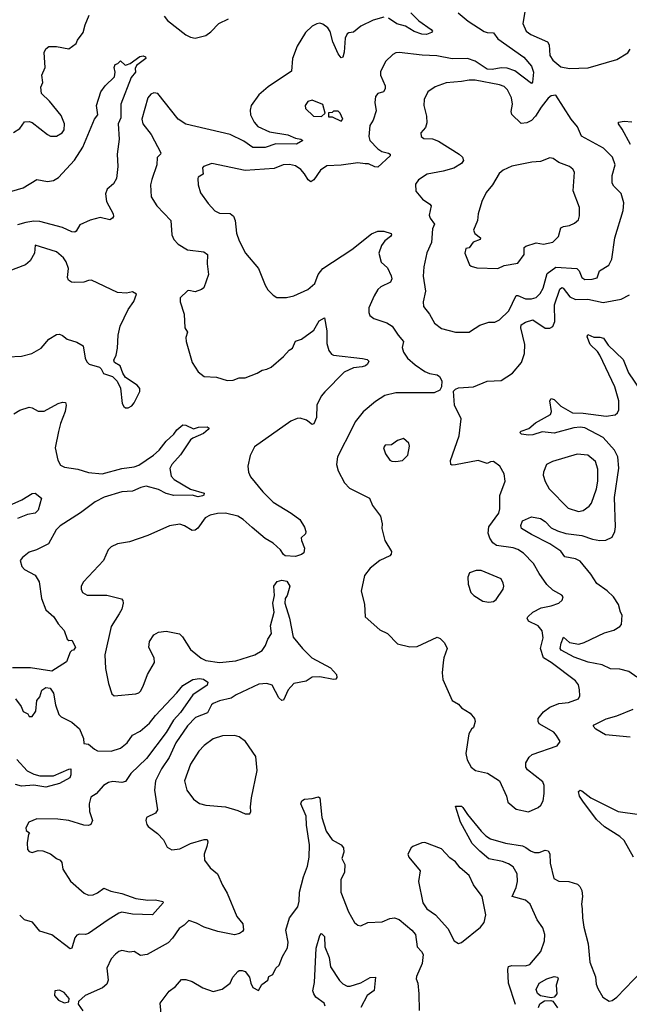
# Model space of a CAD drawing. Extents: x 2057697 to 2160550, y 827490 to 1016834.
# Tile 45 of 256: x 2069063 to 2073068, y 892527 to 899000. Entities that reach past the tile are written whole.
import ezdxf

# ---------------------------------------------------------------- set-up
doc = ezdxf.new("R2010")
doc.units = 0

msp = doc.modelspace()

# ---------------------------------------------------------------- linework, layer by layer
at = {"layer": '0CON20XD'}
for points in [[(2072383.3, 899065), (2072368.5, 898975), (2072390.6, 898925), (2072421.3, 898901.3), (2072530.6, 898855), (2072540.5, 898835), (2072545.7, 898765), (2072565, 898734.3), (2072618.8, 898688.8), (2072675, 898678.6), (2072797.7, 898682.3), (2072985, 898738), (2073057.9, 898782.1), (2073072.5, 898805)], [(2069022.1, 898257.9), (2069065, 898283.3), (2069095, 898328.8), (2069125, 898330), (2069145, 898324), (2069245, 898244), (2069265, 898234), (2069305, 898234.2), (2069341.2, 898255), (2069356, 898275), (2069357.1, 898315), (2069335, 898370), (2069259.2, 898465), (2069206.2, 898515), (2069201.2, 898555), (2069214.1, 898585.9), (2069208.1, 898635), (2069230.8, 898685), (2069223.6, 898783.6), (2069235, 898807.5), (2069255, 898822.5), (2069305, 898822.5), (2069385, 898807.5), (2069435, 898842.5), (2069443.3, 898865), (2069480, 898915), (2069492.9, 898965), (2069519.7, 899030.3)], [(2070012, 899022), (2070035, 898994.3), (2070155, 898900), (2070185, 898884.4), (2070215, 898878.9), (2070285, 898895.6), (2070319.5, 898920.5), (2070371.2, 898975), (2070435, 899004.5)], [(2071455, 899016.5), (2071385, 898996.2), (2071305, 898957.3), (2071255, 898917.1), (2071225, 898912.9), (2071215, 898905.8), (2071201.5, 898878.5), (2071193.8, 898786.2), (2071185, 898753.3), (2071175, 898748.8), (2071155, 898776.2), (2071120.7, 898855), (2071102.6, 898922.6), (2071088.2, 898945), (2071055, 898970.8), (2071035, 898976.7), (2071015, 898973.3), (2070985, 898956.9), (2070940.3, 898915), (2070885.3, 898825), (2070856.2, 898745), (2070849.7, 898660.3), (2070695, 898558.7), (2070635, 898504.6), (2070584.6, 898435), (2070577.1, 898405), (2070579.5, 898375), (2070602.5, 898325), (2070627.2, 898297.2), (2070705, 898262.7), (2070825, 898242.8), (2070875, 898221.8), (2070910, 898215), (2070923.8, 898205), (2070880.6, 898180.6)], [(2071632.9, 899045), (2071685, 898991.4), (2071766.2, 898935), (2071773.8, 898925), (2071768.8, 898915), (2071735, 898902.1), (2071703.8, 898905), (2071655, 898922.5), (2071596.5, 898956.5), (2071541.5, 898971.5), (2071485, 899008.6)], [(2071943.9, 899043.9), (2072009.4, 898989.4), (2072115, 898921.9), (2072135, 898914.4), (2072175, 898912.5), (2072204.1, 898874.1), (2072375, 898752.2), (2072425, 898694.3), (2072437.7, 898655), (2072430.8, 898589.2), (2072425, 898580), (2072315, 898663.8), (2072265, 898681.8), (2072225, 898683.1)], [(2068875, 897833.1), (2069085, 897894.7), (2069175, 897949.2), (2069245.6, 897935.6), (2069285, 897942.7), (2069317.4, 897962.6), (2069423.1, 898076.9), (2069478.5, 898161.5), (2069553.7, 898346.3), (2069577.5, 898375), (2069568.6, 898435), (2069597.1, 898525), (2069625, 898565.8), (2069686.7, 898625), (2069690, 898655), (2069683.3, 898685), (2069690, 898705), (2069708.3, 898711.7), (2069725, 898730), (2069755, 898700), (2069765, 898702.5), (2069788.3, 898711.7), (2069852.9, 898757.1), (2069875, 898762), (2069890, 898755), (2069891.2, 898745), (2069830.5, 898699.5), (2069820.7, 898679.3), (2069823.3, 898655), (2069795, 898620), (2069728.5, 898445), (2069726.9, 898355), (2069710, 898315), (2069716.7, 898215), (2069703.3, 898115), (2069708.8, 898035), (2069699.2, 897955), (2069679.6, 897920.4), (2069638.1, 897885), (2069627.5, 897855), (2069633.1, 897805), (2069676.4, 897723.6), (2069678.8, 897705), (2069673.3, 897695), (2069655, 897684.3), (2069591.7, 897698.3), (2069525, 897682.7), (2069458.5, 897651.5), (2069435, 897610), (2069425, 897602.7), (2069405, 897605.3), (2069345, 897632.7), (2069195, 897673.3), (2069155, 897674.3), (2069103.9, 897666.1), (2069049.2, 897650.8)], [(2072225, 898683.1), (2072167.8, 898672.2), (2072135, 898674.5), (2072055, 898727.4), (2072005, 898744.1), (2071905, 898743.1), (2071802.4, 898762.4), (2071706, 898766), (2071555, 898784.2), (2071535, 898782), (2071515, 898770), (2071465.6, 898724.4), (2071433, 898657), (2071434.2, 898635), (2071464.2, 898565), (2071464, 898545), (2071453.3, 898525), (2071415, 898514), (2071400, 898495), (2071395.7, 898455.7), (2071405, 898400), (2071385, 898340), (2071364.2, 898305), (2071357.3, 898232.7), (2071362.9, 898205), (2071415, 898151.4), (2071443, 898133), (2071485, 898122.5), (2071496, 898115), (2071495.7, 898105), (2071415, 898030), (2071395, 898031.5), (2071355, 898052.2), (2071332.4, 898052.4), (2071285, 898058.2), (2071175, 898042.8), (2071081.2, 898038.8), (2071039.6, 898010.4), (2070995, 897945.8), (2070975, 897934.2), (2070957.4, 897947.4), (2070935, 897986.9), (2070909.4, 898015), (2070875, 898037.9), (2070835, 898048.5), (2070793.9, 898046.1), (2070735, 898021.8), (2070545, 898008.1), (2070325, 898054.3), (2070270, 898035), (2070264.2, 898025), (2070267.5, 897985), (2070236, 897965), (2070232.7, 897955), (2070236.4, 897915), (2070251.1, 897861.1), (2070300.7, 897790.7), (2070345, 897742), (2070375, 897728.6), (2070445, 897725.8), (2070467.9, 897707.9), (2070478.6, 897678.6), (2070486.9, 897596.9), (2070504.3, 897545.7), (2070545.4, 897465.4), (2070632.9, 897365), (2070675.7, 897255), (2070693.7, 897223.7), (2070728.3, 897188.3), (2070753.2, 897173.2), (2070815, 897174.3), (2070865, 897184.4), (2070956, 897225), (2071002.2, 897265), (2071024.5, 897325), (2071055, 897363.3), (2071245, 897489.1), (2071375, 897592.3), (2071415, 897608.9), (2071455, 897609.1), (2071504, 897594), (2071506, 897585), (2071499.2, 897575), (2071461.5, 897545), (2071438.8, 897515), (2071422.2, 897465), (2071438.2, 897405), (2071478.4, 897368.4), (2071504.3, 897315.7), (2071508.2, 897295), (2071498.6, 897275), (2071435, 897244.4), (2071415.6, 897225), (2071391.5, 897185), (2071357.5, 897105), (2071356, 897075), (2071363.8, 897055), (2071390, 897035), (2071475, 897006.7), (2071510.6, 896985), (2071548.5, 896925), (2071583.5, 896885), (2071575.6, 896844.4), (2071585, 896814), (2071610, 896775), (2071660.9, 896730.8), (2071725, 896687.3), (2071755, 896672.9), (2071805, 896665.5), (2071820, 896655), (2071835.8, 896625), (2071834.3, 896585.7), (2071823.3, 896565), (2071785, 896546.9), (2071535, 896546.9), (2071461.9, 896528.1), (2071400.2, 896489.8), (2071319.3, 896420.7), (2071267.5, 896355), (2071248.3, 896318.3), (2071150, 896125), (2071144.2, 896075), (2071154.3, 896034.3), (2071195.8, 895955), (2071230.6, 895920.6), (2071361.2, 895855), (2071380, 895805), (2071433.8, 895735), (2071443.8, 895685), (2071441.2, 895655), (2071460.8, 895575), (2071506.1, 895503.9), (2071503.8, 895485), (2071493.8, 895475), (2071429.2, 895445), (2071366.2, 895395), (2071328, 895345), (2071306.7, 895243.3), (2071327.3, 895157.3), (2071333.3, 895075), (2071429.5, 894989.5), (2071478.8, 894965), (2071545, 894896.2), (2071625, 894878), (2071675, 894880), (2071805, 894940), (2071825, 894931.2), (2071851.2, 894905), (2071867.7, 894877.7), (2071871.2, 894865), (2071848.8, 894805), (2071844, 894775), (2071838, 894705), (2071842.7, 894662.7), (2071905, 894523.3), (2071945, 894500), (2071965.9, 894475.9), (2072021.2, 894441.2), (2072050, 894405), (2072056.1, 894386.1), (2072043.6, 894346.4), (2072030, 894335), (2072013.8, 894305), (2071993.3, 894175), (2072003.3, 894135), (2072028.8, 894085), (2072057.5, 894065), (2072135.6, 894045.6), (2072215, 893996.7), (2072260, 893895), (2072270, 893855), (2072325, 893808.8), (2072405, 893792.5), (2072469.7, 893820.3), (2072486.2, 893835), (2072501.2, 893865), (2072507.7, 893912.3), (2072507.5, 893965), (2072498.7, 893988.7), (2072398.3, 894068.3), (2072388, 894085), (2072388.8, 894115), (2072409.2, 894150.8), (2072430.3, 894169.7), (2072593.6, 894226.4), (2072612.5, 894255), (2072590, 894295), (2072571.2, 894315), (2072475, 894370), (2072468, 894385), (2072469.2, 894405), (2072505, 894449.2), (2072545, 894480.6), (2072605, 894504.4), (2072669.1, 894510.9), (2072734.1, 894535.9), (2072742, 894555), (2072740.8, 894595), (2072735, 894626.7), (2072715, 894654), (2072555, 894773.8), (2072503.6, 894805), (2072484.7, 894865), (2072501.1, 894935), (2072495, 894982), (2072469.4, 895015), (2072405, 895046.7), (2072396.2, 895065), (2072400.4, 895075), (2072435, 895104.7), (2072487.7, 895132.3), (2072554.5, 895145.5), (2072605.7, 895164.3), (2072627.3, 895182.7), (2072633.3, 895205), (2072625, 895216.2), (2072565, 895249.2), (2072525, 895287.5), (2072475, 895359.2), (2072438.9, 895425), (2072373.1, 895493.1), (2072335, 895516.7), (2072305, 895527.2), (2072195, 895543.2), (2072171.2, 895561.2), (2072152.2, 895592.2), (2072141.6, 895625), (2072143.9, 895665), (2072210, 895755), (2072217.8, 895785), (2072217.9, 895872.1), (2072251.2, 895965), (2072246.2, 896015), (2072216.2, 896065), (2072175, 896096), (2072156.1, 896093.9), (2072135, 896082), (2072075, 896101.5), (2071925, 896073.6), (2071905, 896070.6), (2071895.6, 896075.6), (2071892.1, 896102.1), (2071950.5, 896265), (2071964, 896375), (2071919.4, 896465), (2071912.2, 896557.8), (2071925, 896570.8), (2071945, 896578.6), (2072045, 896585.8), (2072135, 896624.2), (2072225, 896627.5), (2072301.2, 896675), (2072360, 896745), (2072378.9, 896805), (2072381.2, 896865), (2072354.6, 896975), (2072357.3, 896992.7), (2072385, 897012.2), (2072435, 897026.7), (2072515, 896970.8), (2072545, 896971.2), (2072565, 896983.8), (2072578.9, 897015), (2072576, 897126), (2072611.2, 897228.8), (2072625, 897240), (2072632.9, 897235), (2072677.6, 897177.6), (2072715, 897159.7), (2072795, 897161.5), (2072895, 897140.4), (2073015, 897161.5), (2073068.7, 897191.3)], [(2071925, 896945.8), (2072015, 896946.2), (2072025, 896951.2), (2072085, 896990.8), (2072145, 897011.4), (2072185, 897010.6), (2072215, 897026.9), (2072275.4, 897085), (2072324.6, 897185.4), (2072335, 897186.2), (2072385.4, 897165.4), (2072425.3, 897164.7), (2072455.7, 897174.2), (2072481.2, 897198.8), (2072501.5, 897235), (2072529.1, 897330.8), (2072585, 897373.5), (2072723.8, 897363.8), (2072739.1, 897349.1), (2072755, 897305.8), (2072775, 897292.2), (2072823.4, 897293.4), (2072857.1, 897302.9), (2072871.5, 897348.5), (2072933.1, 897385), (2072952.5, 897425), (2072973.3, 897565), (2073028.1, 897745), (2073031.4, 897795), (2073015, 897856.2), (2072965.7, 897905), (2072955.6, 897925), (2072955.5, 897975), (2072974.4, 898045), (2072957.1, 898095), (2072899.2, 898155), (2072754.2, 898235), (2072727.8, 898295), (2072686.6, 898346.6), (2072585, 898503.3), (2072555, 898499.2), (2072535, 898484), (2072488.5, 898425), (2072452.5, 898365), (2072425, 898336.4), (2072395, 898322.1), (2072357.1, 898317.1), (2072296.5, 898376.5), (2072292.2, 898395), (2072300, 898445), (2072294.6, 898485), (2072268, 898538), (2072245, 898560.4), (2072215, 898572.3), (2072055, 898601.5), (2072015, 898602.1), (2071966.4, 898593.6), (2071865, 898583.5), (2071792, 898558), (2071744, 898525), (2071719.2, 898475), (2071718.1, 898435), (2071735.6, 898365), (2071738.3, 898321.7), (2071728.3, 898291.7), (2071698.8, 898255), (2071701.2, 898231.2), (2071718.8, 898218.8), (2071775, 898215.8), (2071815, 898201.4), (2071950, 898115), (2071972, 898095), (2071979.2, 898075), (2071966.2, 898055), (2071915, 898024.6), (2071845, 898004.5), (2071738.8, 897985), (2071682.1, 897947.9), (2071662.3, 897917.7), (2071665, 897873.3), (2071710.2, 897820.2), (2071757.4, 897787.4), (2071765.6, 897775.6), (2071753.3, 897715), (2071760, 897695), (2071788.6, 897655), (2071774.4, 897625), (2071767.8, 897535), (2071737.5, 897467.5), (2071718.1, 897375), (2071713, 897313), (2071727.8, 897215), (2071714, 897145), (2071716.2, 897115), (2071754.5, 897064.5), (2071788, 897005), (2071835, 896970), (2071925, 896945.8)], [(2070880.6, 898180.6), (2070745, 898184.2), (2070675, 898158.7), (2070595, 898159.6), (2070535, 898201.1), (2070445.3, 898245.3), (2070153.5, 898313.5), (2070104, 898345), (2069971.2, 898515), (2069945, 898519.2), (2069925, 898509.2), (2069904.3, 898485), (2069865.6, 898345), (2069872.9, 898315), (2069927.5, 898245), (2069990, 898125), (2069988, 898115), (2069965.8, 898094.2), (2069964.3, 898045), (2069931.2, 897948.8), (2069922.5, 897915), (2069927.5, 897835), (2069964, 897775), (2070055, 897680), (2070062, 897585), (2070076, 897555), (2070103.8, 897525), (2070165, 897487.1), (2070273, 897473), (2070296, 897455), (2070293.8, 897395), (2070302.5, 897325), (2070272.3, 897237.7), (2070257.5, 897225), (2070215, 897211.2), (2070175, 897220), (2070165, 897216.7), (2070118.3, 897171.7), (2070117.5, 897145), (2070143.6, 897063.6), (2070148, 896975), (2070165.8, 896945), (2070155, 896910), (2070157.1, 896885), (2070195, 896746.7), (2070235, 896684), (2070275, 896653.8), (2070355, 896649.2), (2070425, 896627.5), (2070465, 896629.2), (2070505, 896645.8), (2070545, 896645.8), (2070623.9, 896676.1), (2070655, 896696.7), (2070687.3, 896702.7), (2070714.1, 896715.9), (2070796.7, 896785), (2070832.5, 896827.5), (2070855, 896840), (2070875, 896886.7), (2070915, 896900), (2070995, 896958), (2071030.9, 897019.1), (2071065, 897040), (2071080.6, 896955), (2071080.7, 896870.7), (2071094, 896824), (2071110.7, 896800.7), (2071123.9, 896793.9), (2071315, 896773.1), (2071345.5, 896765.5), (2071356, 896755), (2071347.5, 896735), (2071335, 896724.3), (2071313.5, 896716.5), (2071255, 896710.6), (2071195, 896683.1), (2071067.2, 896552.8), (2071044.3, 896525), (2071016, 896465), (2071013.1, 896385), (2070995, 896342), (2070985, 896338.8), (2070946.1, 896366.1), (2070905, 896380), (2070885, 896378.6), (2070845, 896359.4), (2070605, 896190.8), (2070576.7, 896135), (2070561.2, 896065), (2070566, 896025), (2070579.2, 895995), (2070659.4, 895895), (2070727.6, 895827.6), (2070846.7, 895756.7), (2070903.8, 895715), (2070934.2, 895664.2), (2070943.8, 895635), (2070940.7, 895619.3), (2070913, 895593), (2070913.3, 895575), (2070933.8, 895525), (2070928.8, 895495), (2070915, 895483.8), (2070875, 895470.8), (2070807.5, 895475), (2070795, 895483.8), (2070776, 895515), (2070728.6, 895558.6), (2070675, 895589.5), (2070590.7, 895660.7), (2070530.8, 895715), (2070495, 895736.7), (2070415, 895755.4), (2070363.6, 895753.6), (2070315, 895742.3), (2070281.9, 895725), (2070232.4, 895657.6), (2070215, 895642.9), (2070195, 895640.6), (2070145, 895671.9), (2070115, 895682.9), (2070046.8, 895673.2), (2069905, 895609.2), (2069785, 895568), (2069705, 895553.3), (2069665, 895533.8), (2069644, 895515), (2069614.2, 895445), (2069482, 895305), (2069466.2, 895275), (2069466.1, 895256.1), (2069476.7, 895235), (2069507.3, 895217.3), (2069635, 895215.6), (2069732, 895192), (2069741.7, 895181.7), (2069743.8, 895165), (2069733.8, 895125), (2069715.5, 895094.5), (2069665, 895010), (2069622.9, 894825), (2069627.1, 894735), (2069645.9, 894635.9), (2069668.3, 894568.3), (2069684.1, 894554.1), (2069825, 894567.5), (2069845, 894573.8), (2069856.2, 894585), (2069875, 894617.5), (2069902.5, 894695), (2069948, 894775), (2069946, 894805), (2069912.4, 894872.4), (2069915, 894912.5), (2069944, 894955), (2069975, 894974.3), (2070025, 894979.4), (2070112.1, 894962.1), (2070131.8, 894941.8), (2070185, 894860), (2070255, 894803.1), (2070285, 894787.8), (2070375, 894773.8), (2070483.3, 894785), (2070607.5, 894825), (2070655, 894851.9), (2070678.8, 894885), (2070693.2, 894926.8), (2070716.7, 894965), (2070710, 895015), (2070733.8, 895105), (2070726.2, 895165), (2070737.5, 895215), (2070733.3, 895275), (2070755, 895306.7), (2070785, 895316.2), (2070818.3, 895308.3), (2070836.7, 895275), (2070820, 895215), (2070806.1, 895193.9), (2070803.8, 895165), (2070835.7, 895065.7), (2070860.5, 894940.5), (2070921.2, 894865), (2070982, 894805), (2071105, 894739.2), (2071143.3, 894695), (2071146.7, 894675), (2071140, 894665), (2071125, 894662), (2071035, 894679.4), (2070985, 894677.1), (2070945, 894651.4), (2070865, 894636.2), (2070827.1, 894595), (2070795, 894526.7), (2070785, 894523.3), (2070765, 894542), (2070721.2, 894625), (2070685.5, 894635.5), (2070635, 894631.9), (2070485, 894561.1), (2070451.2, 894538.8), (2070375, 894522.7), (2070335, 894504.4), (2070323.1, 894495), (2070297.6, 894442.4), (2070218.5, 894411.5), (2070165, 894357.9), (2070089.3, 894245), (2070045, 894148.6), (2069994.2, 894075.8), (2069955.4, 893995), (2069947.9, 893935), (2069969.4, 893805), (2069955, 893784.2), (2069896.2, 893755), (2069892.5, 893735), (2069898.3, 893708.3), (2069908, 893695), (2069968.9, 893648.9), (2070007.2, 893607.2), (2070030.9, 893560.9), (2070063, 893543), (2070115, 893549.4), (2070185, 893583.3), (2070275, 893610), (2070295, 893610), (2070299.2, 893595), (2070292.9, 893565), (2070274.4, 893515), (2070278.1, 893475), (2070315, 893424), (2070362.5, 893385), (2070395, 893310), (2070426.8, 893256.8), (2070490, 893105), (2070528, 893055), (2070533, 893017), (2070527.5, 893005), (2070507.7, 892992.3), (2070475, 892984), (2070365, 893005.8), (2070275, 893033.8), (2070225, 893061.2), (2070175, 893077.5), (2070143.8, 893046.2), (2070110, 893025), (2070067.9, 892962.1), (2070037.9, 892932.1), (2069900, 892855), (2069857, 892847), (2069815, 892873.3), (2069785, 892868.8), (2069735, 892880), (2069715, 892873.8), (2069693, 892857), (2069665, 892826.7), (2069635.8, 892765), (2069644.3, 892685), (2069635, 892658.8), (2069606.7, 892635), (2069492.5, 892585), (2069450, 892545), (2069448.3, 892528.3), (2069477.5, 892485)], [(2071045, 898363.3), (2071070, 898385), (2071055, 898442.5), (2070985, 898470), (2070955, 898462.5), (2070937.5, 898435), (2070940, 898415), (2070992.5, 898365), (2071045, 898363.3)], [(2071175, 898332.5), (2071186.7, 898345), (2071167.5, 898385), (2071155, 898397.5), (2071125, 898397.5), (2071115, 898390), (2071091.7, 898388.3), (2071091.7, 898361.7), (2071115, 898360), (2071175, 898332.5)], [(2073075, 898178.6), (2073020.8, 898280.8), (2072996.2, 898315), (2072997.5, 898325), (2073035, 898332.5), (2073085, 898328.8)], [(2072205, 897364.3), (2072245, 897384.2), (2072335, 897398), (2072376, 897455), (2072377.5, 897502.5), (2072388.9, 897511.1), (2072455, 897532.5), (2072505, 897524.2), (2072565, 897537.5), (2072602, 897575), (2072618.8, 897631.2), (2072635, 897640.8), (2072675, 897646.2), (2072707.3, 897662.7), (2072733.3, 897685), (2072740.7, 897709.3), (2072741.4, 897765), (2072697.8, 897875), (2072706.8, 897996.8), (2072697.4, 898017.4), (2072675, 898034.2), (2072605, 898060), (2072566.8, 898086.8), (2072545, 898092.5), (2072485, 898067.5), (2072427.1, 898062.9), (2072295, 898035.8), (2072239.1, 898010.9), (2072212.6, 897987.4), (2072170, 897915), (2072126.8, 897863.2), (2072099.2, 897805), (2072073.9, 897723.9), (2072069.7, 897680.3), (2072044, 897615), (2072052.5, 897595), (2072091.2, 897565), (2072088.8, 897555), (2072042.4, 897537.6), (2072015, 897500), (2071993.6, 897496.4), (2071986.7, 897465), (2072018.3, 897388.3), (2072028.3, 897378.3), (2072065, 897367.5), (2072205, 897364.3)], [(2068985, 896783.3), (2069075, 896788.6), (2069143.3, 896805), (2069205, 896840), (2069255, 896900), (2069305, 896931.2), (2069325, 896932), (2069345, 896924), (2069375, 896900), (2069438.7, 896878.7), (2069480, 896855), (2069494, 896775), (2069505, 896750), (2069520, 896735), (2069586.7, 896715), (2069598.8, 896705), (2069614.2, 896674.2), (2069673.6, 896653.6), (2069703.6, 896623.6), (2069726.4, 896576.4), (2069737, 896477), (2069747, 896457), (2069758.3, 896448.3), (2069775, 896447.5), (2069799.3, 896460.7), (2069815, 896480), (2069852.5, 896555), (2069852.5, 896575), (2069835, 896597.5), (2069758.3, 896648.3), (2069740, 896675), (2069724, 896724), (2069686.2, 896745), (2069682.3, 896762.3), (2069696.2, 896795), (2069705, 896840), (2069709.4, 896925), (2069723.1, 896985), (2069776.2, 897095), (2069813.6, 897146.4), (2069830, 897195), (2069805, 897210), (2069765, 897201.2), (2069706.1, 897206.1), (2069535, 897286.2), (2069515, 897286), (2069485, 897273.3), (2069425, 897271.9), (2069404.5, 897274.5), (2069383, 897287), (2069378.1, 897305), (2069383.3, 897365), (2069368, 897408), (2069350, 897435), (2069304.5, 897474.5), (2069165, 897517.5), (2069160, 897465), (2069131.2, 897415), (2069101.5, 897388.5), (2068992.6, 897347.4)], [(2073117.8, 894677.8), (2073065, 894715.5), (2073005, 894730.7), (2072945, 894732.7), (2072888.8, 894758.8), (2072796.7, 894776.7), (2072705, 894807.9), (2072620.6, 894855), (2072613.6, 894865), (2072620.2, 894900.2), (2072635, 894940), (2072675, 894904.5), (2072735.5, 894895.5), (2072772, 894905), (2072905, 894968.6), (2072965, 894986.2), (2073005, 895010), (2073015.9, 895024.1), (2073020, 895085), (2073008.8, 895105), (2072996.2, 895155), (2072963.8, 895205), (2072922.5, 895245), (2072854.3, 895294.2), (2072814.7, 895354.7), (2072745, 895439.6), (2072715, 895456.2), (2072645, 895467.5), (2072616.9, 895505), (2072545, 895553.9), (2072425, 895614.5), (2072360, 895655), (2072354.4, 895675), (2072366, 895705), (2072425, 895732), (2072485, 895720.8), (2072515, 895700.6), (2072555, 895660), (2072595, 895640.4), (2072651, 895621), (2072755, 895608.1), (2072825, 895584.2), (2072875, 895576.2), (2072912.6, 895577.4), (2072955, 895598.8), (2072973.1, 895635), (2072977.5, 895665), (2072970.9, 895859.1), (2072998.2, 896051.8), (2072993.1, 896125), (2072970.7, 896170.7), (2072895, 896253.2), (2072775, 896315.9), (2072745, 896320.9), (2072703.6, 896316.4), (2072575, 896280.5), (2072495, 896290), (2072435, 896271.3), (2072405, 896268.2), (2072360, 896275), (2072347.5, 896285), (2072357.5, 896295), (2072408.3, 896311.7), (2072450.5, 896349.5), (2072549.2, 896405), (2072555.6, 896425), (2072545.8, 896495), (2072555, 896510), (2072575, 896502.2), (2072618.9, 896458.9), (2072695, 896414.6), (2072765, 896412.4), (2072915, 896393.8), (2072975, 896401.8), (2072991.1, 896415), (2072998.2, 896435), (2072998.4, 896495), (2072972, 896585), (2072873.2, 896793.2), (2072858.2, 896818.2), (2072811.5, 896865), (2072791.2, 896915), (2072795, 896930), (2072835, 896912.5), (2072875, 896911.9), (2072897.5, 896905), (2072929.9, 896859.9), (2073028.2, 896765), (2073061.4, 896678.6), (2073141.4, 896561.4)], [(2069025, 896409.2), (2069065, 896431.9), (2069125, 896451.4), (2069145, 896448), (2069185, 896425.8), (2069223, 896427), (2069315, 896477.1), (2069345, 896485.8), (2069363.8, 896483.8), (2069368.6, 896465), (2069362.9, 896422.9), (2069330.8, 896345), (2069317.1, 896292.9), (2069296.5, 896185), (2069313.1, 896105), (2069332, 896072), (2069357.6, 896057.6), (2069444.3, 896044.3), (2069515, 896021.9), (2069604.7, 896014.7), (2069735, 896049.1), (2069815, 896059.3), (2069845, 896071.3), (2069942.3, 896137.7), (2069979.5, 896170.5), (2070025, 896229.2), (2070075, 896274), (2070096, 896304), (2070135, 896336), (2070155, 896334.2), (2070205, 896310.8), (2070238.7, 896321.3), (2070295, 896324), (2070306.7, 896315), (2070302, 896305), (2070270.5, 896279.5), (2070200.4, 896249.6), (2070185, 896237.5), (2070119.9, 896140.1), (2070062.5, 896075), (2070050.2, 896049.8), (2070058.9, 895998.9), (2070077.7, 895977.7), (2070185, 895913.1), (2070275, 895886.2), (2070273.8, 895875), (2070265, 895869.2), (2070235, 895862.5), (2070195, 895874.3), (2070075, 895872.7), (2070024.3, 895884.2), (2069975, 895910.4), (2069895, 895932.3), (2069858.8, 895925), (2069805, 895899.5), (2069735, 895896.3), (2069619.1, 895860.8), (2069559, 895831), (2069462.1, 895757.9), (2069328.5, 895671.5), (2069303.1, 895645), (2069252, 895555), (2069173.3, 895515), (2069125, 895500), (2069081.2, 895465), (2069066.1, 895443.9), (2069076.2, 895405), (2069095, 895386.2), (2069165, 895348.6), (2069191.9, 895305), (2069207.1, 895195), (2069235, 895120), (2069287.5, 895075), (2069315, 895028.8), (2069354.2, 894985), (2069375, 894927.5), (2069385, 894917.5), (2069405, 894920), (2069428.8, 894875), (2069417.5, 894855), (2069405, 894853.3), (2069395, 894842.5), (2069371.2, 894778.8), (2069275, 894716.2), (2069135, 894738.6), (2069015, 894738.8)], [(2071535, 896094.2), (2071577.7, 896102.3), (2071613.9, 896136.1), (2071623.3, 896195), (2071620, 896215), (2071585, 896247.5), (2071545, 896233.8), (2071505, 896203.8), (2071465, 896203.3), (2071453.3, 896185), (2071466.2, 896145), (2071493.8, 896105), (2071507.3, 896097.3), (2071535, 896094.2)], [(2072735, 895766.2), (2072765, 895773.3), (2072805, 895802), (2072819.7, 895820.3), (2072852.7, 895915), (2072860.5, 895965), (2072860, 896045), (2072845.4, 896095.4), (2072795, 896137.1), (2072725.8, 896144.2), (2072562.5, 896095), (2072524.2, 896075.8), (2072504.2, 896025.8), (2072502.5, 896005), (2072514.5, 895964.5), (2072540.8, 895915), (2072665, 895788), (2072735, 895766.2)], [(2068993, 895807), (2069077.6, 895842.4), (2069145, 895883.8), (2069165, 895886.7), (2069206.2, 895855), (2069184.5, 895775), (2069165, 895756.2), (2069115, 895747.7), (2069049.1, 895720.9)], [(2072145, 895170), (2072175, 895174), (2072193, 895187), (2072240, 895255), (2072244, 895275), (2072240, 895295), (2072225, 895323.8), (2072095, 895378.8), (2072060.7, 895379.3), (2072017, 895363), (2072006.7, 895335), (2072008.3, 895288.3), (2072026.7, 895235), (2072046.7, 895215), (2072105, 895178), (2072145, 895170)], [(2069036.2, 894535), (2069073.8, 894485), (2069085, 894452.5), (2069116.4, 894436.4), (2069125, 894420), (2069145, 894420), (2069170, 894455), (2069176.2, 894525), (2069195, 894547.5), (2069207.7, 894592.3), (2069235, 894610), (2069262.5, 894605), (2069285, 894572.5), (2069298, 894495), (2069321.3, 894431.3), (2069335.8, 894415.8), (2069405, 894382), (2069455, 894338.8), (2069483.3, 894275), (2069485, 894242.5), (2069515, 894236.7), (2069553.6, 894203.7), (2069575, 894193.8), (2069665, 894191.1), (2069725, 894211.1), (2069770, 894245), (2069804, 894296), (2069855, 894322.1), (2069916.9, 894375), (2069955, 894425.4), (2070095.9, 894574.1), (2070135, 894623.6), (2070201.3, 894661.3), (2070245, 894669.7), (2070271.4, 894665), (2070299.2, 894645), (2070295.6, 894625), (2070199.7, 894560.3), (2070119.5, 894445), (2070074.3, 894395.7), (2070025.5, 894314.5), (2069897.1, 894142.9), (2069792.7, 894045), (2069758.7, 893991.3), (2069735, 893985.4), (2069675, 893991.5), (2069645.4, 893984.6), (2069614.3, 893965), (2069565, 893911.2), (2069531.2, 893888.8), (2069520, 893845), (2069521.4, 893795), (2069541.4, 893735), (2069531.3, 893708.7), (2069515, 893701.9), (2069485, 893704.4), (2069385, 893735.6), (2069313.9, 893743.9), (2069175, 893745.8), (2069123.3, 893725), (2069103, 893687), (2069105, 893670), (2069127.5, 893655), (2069120, 893645), (2069112.3, 893587.7), (2069113.8, 893545), (2069125, 893532), (2069145, 893525.8), (2069185, 893538), (2069215, 893536.2), (2069265, 893516.7), (2069305, 893486.2), (2069330, 893475), (2069339.7, 893459.7), (2069346, 893415), (2069397, 893337), (2069486.8, 893256.8), (2069515, 893244.4), (2069545, 893246.9), (2069575, 893259.4), (2069615, 893289.4), (2069661.6, 893271.6), (2069735, 893256.2), (2069825, 893222.2), (2069905, 893211.4), (2069954.2, 893214.2), (2070003, 893203), (2070006.2, 893195), (2069935, 893114.5), (2069805, 893119.3), (2069735, 893132.7), (2069713.9, 893126.1), (2069645, 893081.5), (2069515, 892992.5), (2069495, 892985.5), (2069455, 892988.9), (2069437.6, 892982.4), (2069426.2, 892963.8), (2069405, 892896.7), (2069395, 892892), (2069274.4, 892984.4), (2069195, 893008), (2069148, 893068), (2069095, 893083.1), (2069063, 893113)], [(2073073.5, 894283.5), (2072911.1, 894298.9), (2072847.5, 894335), (2072830.8, 894355), (2072836.2, 894365), (2072915, 894403.6), (2072985, 894423.8), (2073092.4, 894467.6)], [(2070575, 893780), (2070581.2, 893795), (2070578.8, 893825), (2070586, 893885), (2070622.5, 894065), (2070613.8, 894155), (2070545.4, 894255.4), (2070505.6, 894285.6), (2070475, 894294.2), (2070395, 894290.8), (2070335, 894271.9), (2070275, 894228.1), (2070238.9, 894191.1), (2070185.4, 894105), (2070146.7, 893995), (2070160.5, 893935), (2070204.2, 893875), (2070245, 893846.7), (2070285, 893835.5), (2070415, 893825.8), (2070495, 893802), (2070545, 893780), (2070575, 893780)], [(2069045.2, 894135.2), (2069112.4, 894062.4), (2069155, 894040), (2069195, 894029), (2069285, 894029.5), (2069385, 894073.8), (2069400, 894075), (2069398.8, 894035), (2069392, 894015), (2069325, 893978.9), (2069235, 893954.7), (2069155, 893967.8), (2069075, 893960), (2069035, 893971.5)], [(2073096.2, 893495), (2073035, 893603.3), (2073005, 893629.2), (2072905, 893693.8), (2072852.9, 893742.9), (2072761.7, 893861.7), (2072740.9, 893895), (2072733.1, 893925), (2072745, 893934), (2072755, 893929.4), (2072814.8, 893884.8), (2072995, 893794.6), (2073135, 893775.5)], [(2070008.8, 892305), (2069986.7, 892535), (2070045.9, 892614.1), (2070086.7, 892645), (2070125, 892690), (2070155, 892690), (2070195, 892676.7), (2070266.2, 892636.2), (2070335, 892611.2), (2070393.9, 892626.1), (2070446.7, 892665), (2070463.3, 892705), (2070495, 892742.5), (2070505, 892750), (2070525, 892750), (2070545, 892742.5), (2070573.3, 892705), (2070581.2, 892665), (2070595, 892637.5), (2070631.7, 892618.3), (2070653.6, 892656.4), (2070692.5, 892685), (2070700, 892710), (2070725, 892722.5), (2070746.4, 892763.6), (2070766.7, 892785), (2070788.8, 892841.2), (2070822.7, 892897.3), (2070826.7, 892935), (2070810.8, 893015), (2070835.7, 893095), (2070891.3, 893168.7), (2070898.9, 893205), (2070900.6, 893265), (2070927.5, 893365), (2070954, 893436), (2070964.5, 893494.5), (2070967.9, 893575), (2070946.5, 893705), (2070944.5, 893764.5), (2070910, 893845), (2070916, 893865), (2070933.6, 893876.4), (2070985, 893879.2), (2071025, 893891.2), (2071035, 893883.3), (2071047.1, 893755), (2071075.8, 893665.8), (2071115, 893608.9), (2071175.4, 893575.4), (2071190.6, 893555), (2071192.4, 893527.6), (2071180, 893485), (2071198, 893445), (2071197.1, 893395), (2071172.9, 893345), (2071173.3, 893265), (2071222.9, 893135), (2071262, 893065), (2071285, 893046.2), (2071305, 893043.8), (2071350, 893065), (2071445, 893068.6), (2071495, 893090), (2071525, 893095.8), (2071555, 893084.3), (2071640, 893015), (2071662.5, 892985), (2071673.3, 892905), (2071703.3, 892873.3), (2071712.5, 892855), (2071707.8, 892795), (2071670.8, 892709.2), (2071667.8, 892695), (2071679.1, 892665), (2071686, 892596), (2071686.9, 892486.9)], [(2072333.5, 893335), (2072331.5, 893385), (2072305, 893430), (2072275, 893450), (2072234, 893465), (2072145, 893482.7), (2072085, 893532.9), (2072036.2, 893585), (2071957.8, 893725), (2071925, 893830), (2071965, 893828.8), (2071975, 893821.2), (2072004.2, 893775), (2072095, 893665.6), (2072124.4, 893635), (2072155, 893615.4), (2072255, 893587.1), (2072365, 893569.1), (2072388.8, 893558.8), (2072418, 893535), (2072445, 893525.5), (2072475, 893524.4), (2072515, 893540), (2072533.8, 893535), (2072545.5, 893515.5), (2072547.1, 893455), (2072571.1, 893355), (2072605, 893337.3), (2072670, 893335), (2072727.6, 893317.6), (2072742.4, 893302.4), (2072755.6, 893275), (2072760, 893235), (2072752.9, 893185), (2072759.1, 893155), (2072759.2, 893095), (2072768.5, 893035), (2072798.5, 892925), (2072807.5, 892805), (2072845, 892706.7), (2072849.1, 892659.1), (2072860.2, 892630.2), (2072894, 892575), (2072935, 892548.6), (2072955, 892552.9), (2072985, 892574.3), (2073150.6, 892745)], [(2071945, 892927.5), (2071965, 892932.5), (2072091.2, 893035), (2072114, 893065), (2072125.7, 893115.7), (2072101.2, 893235), (2072043.4, 893313.4), (2072015, 893373.8), (2071956, 893425), (2071925, 893464), (2071888.8, 893488.8), (2071835, 893550), (2071725, 893591.2), (2071705, 893588.8), (2071645.8, 893564.2), (2071634.4, 893555.6), (2071613.9, 893513.9), (2071620, 893495), (2071693.8, 893405), (2071681.9, 893335), (2071712.2, 893195), (2071738.6, 893155), (2071794.2, 893115), (2071875, 893026.2), (2071917.5, 892945), (2071945, 892927.5)], [(2072320, 892525), (2072274.4, 892665), (2072269.5, 892755), (2072274.3, 892775), (2072295, 892781.8), (2072385, 892780), (2072415, 892789.4), (2072485.6, 892875), (2072510, 892945), (2072513.3, 892985), (2072500.6, 893030.6), (2072462, 893082), (2072417.3, 893185), (2072385, 893211.5), (2072298.8, 893235), (2072324.7, 893295.3), (2072333.5, 893335)], [(2071069.1, 892515), (2071063.3, 892535), (2071008.6, 892575), (2070994.3, 892595), (2070989.2, 892615), (2070998.7, 892671.3), (2071010, 892895), (2071035, 892980), (2071045, 892992.5), (2071065, 892972.5), (2071068.1, 892905), (2071095.5, 892835), (2071105, 892773.3), (2071163.7, 892683.7), (2071185, 892660.8), (2071215, 892645.7), (2071235, 892646.9), (2071305, 892668.1), (2071365, 892703.3), (2071400, 892705), (2071392.1, 892617.9), (2071345.7, 892585), (2071304.6, 892505.4)], [(2072555, 892569.2), (2072485, 892582.5), (2072465, 892598.6), (2072456.7, 892625), (2072475, 892666.2), (2072526.7, 892695), (2072575, 892710), (2072596.2, 892706.2), (2072600, 892695), (2072586.9, 892653.1), (2072591.4, 892595), (2072575, 892573.3), (2072555, 892569.2)], [(2069355, 892537.5), (2069385, 892542.5), (2069387.5, 892565), (2069355.6, 892605.6), (2069325, 892620), (2069293.6, 892616.4), (2069292.5, 892585), (2069317.5, 892555), (2069355, 892537.5)], [(2072471.5, 892505), (2072479.8, 892530.2), (2072511.2, 892548.8), (2072553, 892553), (2072565, 892547.5), (2072595, 892502.7)]]:
    msp.add_lwpolyline(points, dxfattribs=at)

doc.saveas('drawing.dxf')
